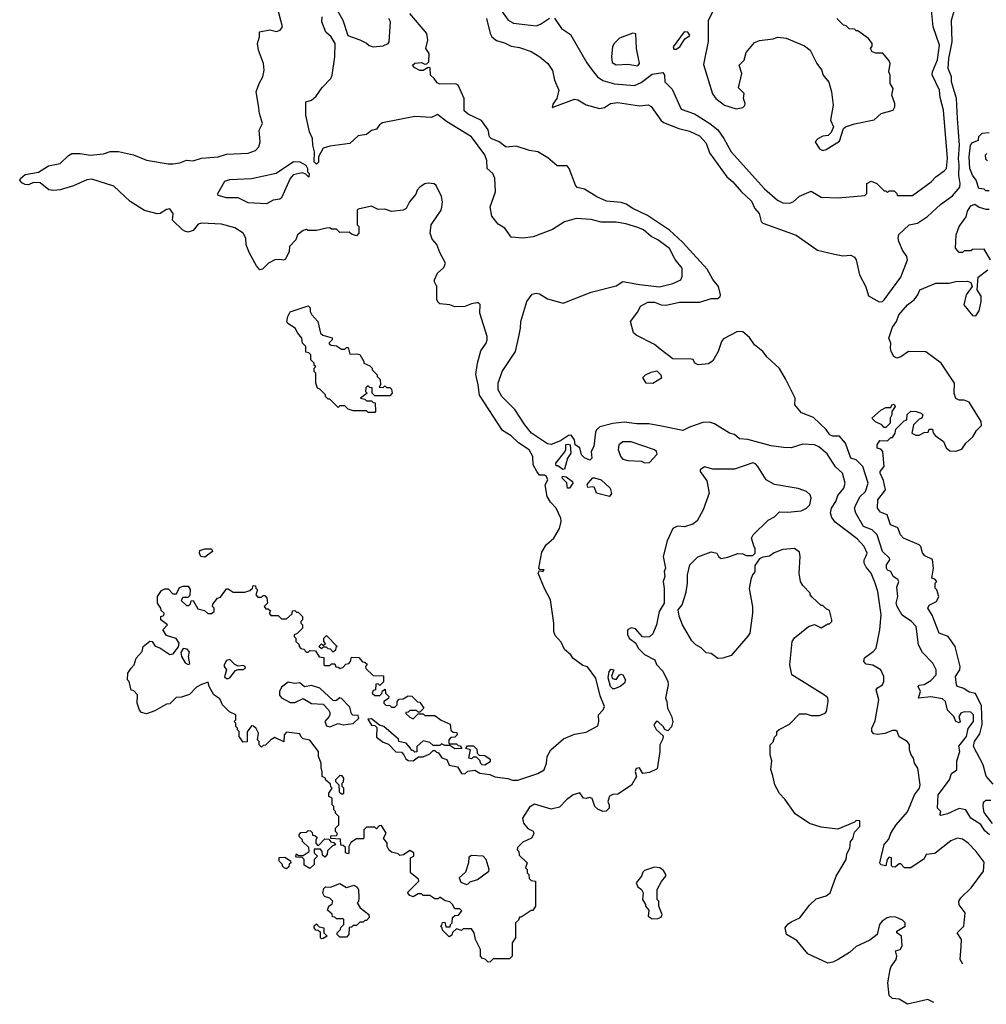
# Model space of a CAD drawing. Extents: x 1793424 to 1900092, y 321114 to 470632.
# Tile 100 of 256: x 1858682 to 1864488, y 324687 to 330598. Entities that reach past the tile are written whole.
import ezdxf

# ---------------------------------------------------------------- set-up
doc = ezdxf.new("R2010")
doc.units = 0

msp = doc.modelspace()

# ---------------------------------------------------------------- linework, layer by layer
at = {"layer": '0CON05XD'}
for points in [[(1858925, 329576.7), (1858885, 329572.5), (1858856.6, 329576.6), (1858805, 329618.8), (1858765, 329620), (1858735, 329606.7), (1858715, 329608.8), (1858695, 329617.5), (1858682.5, 329635), (1858686.7, 329645), (1858715, 329668), (1858795, 329681.2), (1858855, 329719.2), (1858925, 329734.2), (1858975, 329782), (1858995, 329793.8), (1859045, 329793.8), (1859105, 329784.2), (1859185, 329792.5), (1859225, 329805.6), (1859275, 329805.6), (1859367, 329787), (1859445, 329754), (1859575, 329732), (1859605, 329732), (1859645, 329738), (1859685, 329753.3), (1859725, 329750), (1859775, 329766.7), (1859875, 329774), (1859925, 329790.8), (1860055, 329796.2), (1860097.7, 329812.3), (1860118.8, 329835), (1860126.2, 329865), (1860120, 329935), (1860140, 329975), (1860123.3, 330035), (1860117.5, 330082.5), (1860103.3, 330165), (1860120, 330215), (1860142.5, 330255), (1860150, 330295), (1860146.7, 330335), (1860116.7, 330415), (1860110, 330455), (1860122.5, 330495), (1860122.5, 330525), (1860185, 330536.7), (1860225, 330527.5), (1860246.1, 330533.9), (1860260, 330555), (1860200, 330785)], [(1861519.8, 330729.8), (1861616.2, 330595), (1861647.3, 330577.3), (1861785, 330561.4), (1861810.3, 330569.7), (1861865, 330607.5)], [(1860590, 330655), (1860622.5, 330595), (1860653.6, 330503.6), (1860725, 330477.5), (1860765, 330457.5), (1860781.7, 330441.7), (1860805, 330434), (1860865, 330440.6), (1860895.4, 330454.6), (1860902, 330465), (1860909.2, 330585), (1860899.2, 330605)], [(1861486.7, 330605), (1861507.5, 330515), (1861517.5, 330495), (1861545, 330473.3), (1861595, 330459.1), (1861635, 330438.1), (1861685, 330430.8), (1861755, 330405.8), (1861805.5, 330375.5), (1861853.3, 330335), (1861881.7, 330291.7), (1861894.2, 330235), (1861920, 330175), (1861907.5, 330125), (1861885, 330090), (1861880, 330070), (1862015, 330120), (1862035, 330116), (1862085, 330086), (1862165, 330064), (1862195, 330070), (1862230, 330095), (1862275, 330101.2), (1862405, 330080), (1862457.3, 330087.3), (1862475, 330076.2), (1862532.5, 329995), (1862549.8, 329979.8), (1862640, 329945), (1862705, 329928.1), (1862765, 329900.5), (1862805.3, 329855.3), (1862825, 329798.8), (1862928.6, 329655), (1862966, 329625), (1863015, 329565.7), (1863077.6, 329507.6), (1863096.9, 329465), (1863122.5, 329435), (1863135.7, 329385.7), (1863145, 329376), (1863345, 329304.3), (1863474.4, 329214.4), (1863575, 329189.4), (1863625, 329180), (1863673, 329183), (1863695, 329172.5), (1863706, 329155), (1863725.8, 329065), (1863764.3, 328994.3), (1863779.2, 328939.2), (1863845, 328903.8), (1863863.9, 328906.1), (1863875, 328916.7), (1863975, 329052.5), (1864013.3, 329155), (1864010, 329175), (1863984.3, 329214.3), (1863962, 329265), (1863958, 329285), (1863962.7, 329307.3), (1864023.3, 329365), (1864075, 329375.8), (1864134.5, 329415.5), (1864212.6, 329487.4), (1864285, 329539.2), (1864328.2, 329591.8), (1864331.2, 329615), (1864322, 329662), (1864325.4, 329725), (1864319.5, 329765), (1864326.8, 329845), (1864315.3, 330005), (1864308.8, 330125), (1864278.1, 330225), (1864279.1, 330255), (1864258.2, 330305), (1864262.2, 330365), (1864281.5, 330465), (1864277.8, 330595), (1864307.5, 330695)], [(1861895, 330606.7), (1861936.2, 330545), (1861989.4, 330509.4), (1862087.9, 330337.9), (1862120, 330295), (1862152, 330255), (1862185, 330233.3), (1862255, 330212.7), (1862375, 330203.1), (1862415, 330220.6), (1862480, 330270), (1862545, 330280), (1862554, 330265), (1862557.5, 330225), (1862600.9, 330180.9), (1862655, 330060), (1862735, 330033.1), (1862826.2, 329975), (1862875, 329936), (1862911.9, 329885), (1862955, 329804), (1863155, 329582.5), (1863233.2, 329513.2), (1863265, 329498.8), (1863305, 329496.7), (1863327.5, 329505), (1863365, 329538.8), (1863435, 329567.5), (1863495, 329532.5), (1863598.3, 329528.3), (1863757, 329543), (1863770, 329555), (1863770, 329615), (1863795, 329627.5), (1863830, 329615), (1863875, 329570), (1863885, 329570), (1863895, 329560), (1863905, 329570), (1863935, 329570), (1863950, 329555), (1863953, 329543), (1864045, 329541.2), (1864155.6, 329624.4), (1864184, 329655), (1864235, 329689.4), (1864248.5, 329705), (1864255.4, 329765), (1864230, 330055), (1864210.3, 330130.3), (1864205.5, 330175), (1864163, 330267), (1864164.2, 330285), (1864195, 330357.5), (1864206.2, 330445), (1864168.1, 330555), (1864158.1, 330655)], [(1862852, 330658), (1862817, 330593), (1862817, 330467), (1862788.3, 330328.3), (1862842.3, 330152.3), (1862863.3, 330125), (1862915, 330084.2), (1862985, 330062.5), (1863025, 330070), (1863038.3, 330081.7), (1863040, 330095), (1863030, 330125), (1863032.5, 330155), (1862998.3, 330188.3), (1863020, 330275), (1863002.5, 330325), (1863032.5, 330355), (1863045, 330400), (1863095, 330460), (1863125, 330472.5), (1863208.3, 330481.7), (1863235, 330492.5), (1863286.4, 330486.4), (1863395, 330440), (1863430, 330415), (1863470, 330335), (1863497, 330297), (1863507.5, 330265), (1863541.7, 330221.7), (1863557.5, 330165), (1863567.5, 330085), (1863552.5, 329995), (1863570, 329955), (1863555, 329920), (1863537, 329903), (1863505, 329897.5), (1863475, 329882.5), (1863460, 329865), (1863485, 329822.5), (1863505, 329812.5), (1863525, 329817.5), (1863605, 329867.5), (1863630, 329945), (1863642.5, 329955), (1863695, 329972), (1863814.1, 329995.9), (1863856.4, 330033.6), (1863927.5, 330055), (1863937.5, 330075), (1863937.5, 330095), (1863920, 330145), (1863927.5, 330185), (1863910, 330215), (1863910, 330265), (1863902.5, 330285), (1863910, 330335), (1863905, 330350), (1863867, 330397), (1863825, 330397.5), (1863802.5, 330405), (1863792.5, 330425), (1863801.7, 330438.3), (1863802.5, 330455), (1863780, 330485), (1863715, 330530), (1863705, 330530), (1863695, 330540), (1863663, 330543), (1863645, 330560), (1863630, 330565), (1863590, 330605)], [(1864345.6, 324927.2), (1864330, 324955), (1864336.4, 325033.6), (1864337.5, 325075), (1864313.3, 325115), (1864353.3, 325155), (1864360, 325235), (1864324.5, 325284.5), (1864322.3, 325305), (1864333.6, 325326.3), (1864396.2, 325385), (1864471.2, 325485), (1864475, 325540), (1864426.2, 325605), (1864378.8, 325655), (1864345, 325678), (1864315, 325683.8), (1864275, 325668.8), (1864178.3, 325591.7), (1864126.2, 325585), (1864115, 325560), (1864035, 325506), (1863995.9, 325505.9), (1863975, 325529.4), (1863965, 325530.6), (1863939.4, 325510.6), (1863925, 325511.2), (1863918, 325518), (1863917.1, 325565), (1863905, 325569.4), (1863891.1, 325555), (1863885, 325517.5), (1863854.5, 325524.5), (1863847.5, 325535), (1863873.5, 325646.5), (1863902.7, 325677.3), (1863914.4, 325715), (1863945.8, 325765), (1864015, 325842), (1864029.2, 325880.8), (1864055.7, 325945), (1864085.8, 325985), (1864090, 326005), (1864076, 326105), (1864056.7, 326135), (1864050, 326165), (1864036.7, 326185), (1864026.7, 326215), (1864025.9, 326245.9), (1864012.5, 326265), (1863965, 326292.5), (1863952.5, 326325), (1863945, 326330), (1863925, 326331.2), (1863877.9, 326312.1), (1863835, 326307.1), (1863811.1, 326311.1), (1863800.8, 326325), (1863800, 326345), (1863820.9, 326389.1), (1863841.2, 326515), (1863826.4, 326575), (1863833.8, 326586.2), (1863865, 326605.5), (1863872.3, 326625), (1863871.2, 326655), (1863853.9, 326693.9), (1863805, 326722), (1863765, 326728), (1863752.5, 326745), (1863755, 326766.2), (1863808.8, 326805), (1863826, 326825), (1863848.8, 326935), (1863856.9, 327025), (1863835.5, 327165), (1863820.6, 327215), (1863795.8, 327275), (1863765, 327311.4), (1863754, 327335), (1863753.3, 327355), (1863764.5, 327375.5), (1863771.1, 327395), (1863754.2, 327435), (1863711.2, 327481.2), (1863580.7, 327580.7), (1863559.8, 327609.8), (1863552.5, 327635), (1863558.2, 327665), (1863582.8, 327705), (1863595, 327740.8), (1863632.5, 327785), (1863640.8, 327815), (1863623.1, 327875), (1863582.5, 327912.5), (1863531.2, 327991.2), (1863482.3, 328032.3), (1863455, 328046), (1863385, 328048.8), (1863315, 328026.7), (1863269.3, 328029.3), (1863195, 328040), (1863055, 328077.9), (1863005, 328081.1), (1862975, 328107.5), (1862945, 328115.8), (1862855, 328170.8), (1862825, 328180.8), (1862785, 328180), (1862705, 328152), (1862665, 328130.8), (1862537.3, 328157.3), (1862461.7, 328171.7), (1862388.8, 328171.2), (1862312, 328182), (1862245, 328174.2), (1862167.3, 328152.7), (1862146.2, 328135), (1862139.5, 328120.5), (1862130, 328035), (1862113.8, 328005), (1862117.5, 327965), (1862106.1, 327953.9), (1862075, 327967.8), (1862056.5, 327985), (1862047.3, 328027.3), (1862017.5, 328045), (1862014, 328075), (1861995, 328103.3), (1861978.3, 328101.7), (1861930, 328070), (1861875, 328046.9), (1861852.2, 328052.2), (1861756.9, 328115), (1861715.5, 328165), (1861656.7, 328256.7), (1861577.8, 328335), (1861556.4, 328375), (1861555.4, 328414.6), (1861580.6, 328485), (1861660, 328605), (1861677.5, 328685), (1861690.8, 328745), (1861692.9, 328785), (1861728, 328905), (1861759.5, 328950.5), (1861785, 328956), (1861805, 328951.2), (1861852.3, 328922.3), (1861945.8, 328895.8), (1862115, 328962.5), (1862265, 328999.2), (1862305, 329025.8), (1862405, 329006.9), (1862525, 328994.4), (1862605.5, 329014.5), (1862653.8, 329035), (1862660.8, 329055), (1862660.8, 329105), (1862618.3, 329158.3), (1862585, 329223.1), (1862515, 329276.9), (1862475, 329295.8), (1862428.8, 329335), (1862395, 329350.8), (1862321.7, 329371.7), (1862265, 329382.5), (1862175, 329381.4), (1862115, 329398), (1862025, 329403.3), (1861955, 329383.8), (1861881.7, 329338.3), (1861765.6, 329294.4), (1861705, 329286.2), (1861635, 329292.5), (1861596.4, 329346.4), (1861555, 329370), (1861518.3, 329418.3), (1861507.5, 329475), (1861540, 329565), (1861536.4, 329646.4), (1861523.3, 329675), (1861490, 329705), (1861487.3, 329752.7), (1861475, 329785.8), (1861395, 329894), (1861245, 329985.6), (1861192.3, 330027.7), (1861155, 330010), (1861055, 330016.2), (1860860.7, 329979.3), (1860843.6, 329966.4), (1860825, 329940), (1860795, 329932.5), (1860765, 329908), (1860715, 329900), (1860665, 329853.8), (1860545, 329838.8), (1860505, 329826.7), (1860477.5, 329775), (1860477, 329743), (1860465, 329730), (1860450, 329745), (1860453.8, 329805), (1860442, 329845), (1860441.2, 329885), (1860423.8, 329925), (1860401.2, 330025), (1860400, 330105), (1860435, 330113.8), (1860462.1, 330137.9), (1860499.7, 330190.3), (1860552, 330245), (1860560, 330265), (1860576, 330375), (1860577.5, 330455), (1860553.9, 330493.9), (1860521.7, 330521.7), (1860497.5, 330585), (1860500, 330615)], [(1864507.5, 325705), (1864478.3, 325728.3), (1864455.4, 325765.4), (1864395, 325804), (1864364.3, 325854.3), (1864325, 325861.9), (1864255, 325830.6), (1864215, 325820), (1864207.5, 325825), (1864214.2, 325845), (1864194.4, 325865), (1864197.8, 325945), (1864265.9, 326034.1), (1864278.3, 326071.7), (1864310, 326095), (1864311.1, 326148.9), (1864328.6, 326205), (1864323.3, 326236.7), (1864368, 326295), (1864377.6, 326342.4), (1864411.5, 326385), (1864410, 326425), (1864395, 326441.4), (1864355, 326442.1), (1864333.8, 326435), (1864323.3, 326415), (1864331.2, 326385), (1864325, 326376.7), (1864303.6, 326383.6), (1864292.5, 326415), (1864278, 326428), (1864255, 326452.5), (1864242.5, 326505), (1864225, 326520), (1864155, 326532.5), (1864080, 326525), (1864092.5, 326565), (1864077.5, 326595), (1864085, 326602.5), (1864113.9, 326606.1), (1864155, 326630), (1864186.2, 326665), (1864185.8, 326695), (1864167.1, 326735), (1864105, 326799.2), (1864080, 326845), (1864065.6, 326955), (1864037.5, 326985), (1863982.6, 327022.6), (1863952.9, 327075), (1863947.1, 327095), (1863955.5, 327135), (1863951.1, 327191.1), (1863962.1, 327225), (1863956.6, 327236.6), (1863928.9, 327255), (1863915, 327285.6), (1863895, 327293.8), (1863887.5, 327305), (1863888.6, 327325), (1863908, 327355), (1863906.2, 327365), (1863863.5, 327405), (1863831.1, 327505), (1863801.1, 327535), (1863749.7, 327555), (1863703.5, 327635), (1863695.5, 327664.5), (1863699.2, 327675), (1863727, 327733), (1863761.5, 327765), (1863777.1, 327815), (1863746.9, 327915), (1863705, 327954.4), (1863674.7, 327964.7), (1863642.5, 328055), (1863605, 328096.4), (1863565, 328097.5), (1863548.2, 328105), (1863525, 328137.8), (1863449.8, 328209.8), (1863376.8, 328236.8), (1863338, 328285), (1863338.6, 328325), (1863282.4, 328442.4), (1863245, 328504), (1863171.3, 328571.3), (1863145, 328606.2), (1863095.8, 328645.8), (1863065, 328688.8), (1863025, 328723.8), (1862994.2, 328725.8), (1862908.3, 328681.7), (1862896.7, 328665), (1862876.7, 328605), (1862845, 328550), (1862818.3, 328531.7), (1862756.4, 328526.4), (1862737.5, 328535), (1862726.7, 328556.7), (1862715, 328560), (1862605, 328562.5), (1862529.3, 328619.3), (1862495, 328647.5), (1862385, 328703.3), (1862368.3, 328718.3), (1862351.2, 328785), (1862395.5, 328844.5), (1862411.4, 328878.6), (1862455, 328901.8), (1862495, 328901.4), (1862535, 328885.7), (1862565, 328883.3), (1862645, 328901.9), (1862767.3, 328902.7), (1862835, 328924.2), (1862875, 328924.2), (1862888.8, 328935), (1862890.8, 328945), (1862879.2, 328995), (1862845, 329038.8), (1862810.2, 329100.2), (1862662.9, 329262.9), (1862585, 329333.5), (1862452.9, 329422.9), (1862365, 329464.4), (1862325, 329490), (1862295, 329499.5), (1862207.4, 329507.4), (1862148.8, 329535), (1862075, 329580.8), (1862030.5, 329590.5), (1862020, 329605), (1861983.3, 329705), (1861970.7, 329720.7), (1861909.5, 329719.5), (1861855, 329768.8), (1861795, 329803.8), (1861745, 329812), (1861665, 329837.5), (1861605, 329832.5), (1861561.2, 329865), (1861513.6, 329883.6), (1861504.3, 329895), (1861495.6, 329935.6), (1861455, 329992.5), (1861375, 330030.6), (1861351.3, 330051.3), (1861351.9, 330125), (1861316.7, 330205), (1861302.3, 330212.3), (1861205, 330210), (1861188.8, 330218.8), (1861172.5, 330245), (1861150, 330265), (1861148.3, 330308.3), (1861135, 330310), (1861105, 330292.5), (1861085, 330292.5), (1861055, 330307.5), (1861042.5, 330325), (1861055, 330336.7), (1861095, 330340), (1861115, 330330), (1861128.3, 330331.7), (1861140, 330345), (1861142.5, 330395), (1861122.5, 330425), (1861133.3, 330475), (1861126.7, 330515), (1861024.6, 330634.6)], [(1862395, 330320.8), (1862404, 330335), (1862387.1, 330425), (1862382, 330512), (1862365, 330517.5), (1862285, 330487.1), (1862252.9, 330455), (1862243, 330437), (1862236.4, 330375), (1862241.2, 330341.2), (1862265, 330326.7), (1862335, 330330.9), (1862395, 330320.8)], [(1862625, 330420), (1862646.7, 330435), (1862677, 330483), (1862705, 330500), (1862707.5, 330505), (1862695, 330522.5), (1862672.5, 330525), (1862606.7, 330435), (1862611.2, 330421.2), (1862625, 330420)], [(1864505, 329570), (1864485, 329570), (1864475, 329580), (1864442.5, 329585), (1864426.2, 329635), (1864405, 329663.3), (1864389.4, 329705), (1864383.6, 329775), (1864392.2, 329845), (1864405, 329861.2), (1864440, 329875), (1864443, 329897), (1864463, 329917), (1864505, 329920)], [(1864490, 329795), (1864480, 329785), (1864481.7, 329761.7), (1864495, 329750)], [(1860165, 329491.2), (1860055, 329498), (1859995, 329527.5), (1859925, 329528), (1859875, 329542.5), (1859872.5, 329555), (1859915, 329627.5), (1859945, 329638.6), (1860075, 329643.8), (1860223.1, 329676.9), (1860326.2, 329746.2), (1860365, 329743.8), (1860400, 329725), (1860410, 329705), (1860410, 329685), (1860420, 329675), (1860418.3, 329651.7), (1860400, 329670), (1860378.3, 329678.3), (1860325, 329667.1), (1860306.8, 329643.2), (1860255, 329528.6), (1860245, 329520.9), (1860205, 329514.2), (1860165, 329491.2)], [(1860900, 325615), (1860890, 325635), (1860890, 325655), (1860867.5, 325685), (1860882.5, 325715), (1860855, 325760), (1860841.7, 325758.3), (1860825, 325740), (1860815, 325750), (1860765, 325750), (1860750, 325735), (1860750, 325685), (1860745, 325680), (1860705, 325680), (1860671.7, 325658.3), (1860660, 325635), (1860660, 325595), (1860655, 325590), (1860640, 325595), (1860638.3, 325628.3), (1860625, 325640), (1860611.7, 325641.7), (1860608.3, 325678.3), (1860551.7, 325681.7), (1860551.7, 325698.3), (1860585, 325700), (1860590, 325705), (1860590, 325715), (1860580, 325725), (1860580, 325745), (1860600, 325765), (1860600, 325815), (1860580, 325835), (1860580, 325845), (1860570, 325855), (1860570, 325875), (1860560, 325885), (1860560, 325925), (1860540, 325935), (1860540, 325955), (1860560, 325985), (1860551.7, 325991.7), (1860548.3, 326008.3), (1860520, 326035), (1860520, 326045), (1860500, 326055), (1860500, 326085), (1860492.5, 326105), (1860492.5, 326135), (1860477.5, 326175), (1860477.5, 326205), (1860425, 326272.5), (1860385, 326280), (1860370, 326295), (1860365, 326310), (1860285, 326320), (1860270, 326305), (1860268.3, 326261.7), (1860215, 326287.5), (1860190, 326275), (1860158.3, 326241.7), (1860145, 326240), (1860135, 326230), (1860120, 326245), (1860120, 326265), (1860110, 326275), (1860117.5, 326315), (1860103, 326343), (1860087, 326357), (1860075, 326357.5), (1860048.3, 326321.7), (1860048.3, 326261.7), (1860025, 326260), (1860000, 326295), (1860000, 326325), (1859990, 326335), (1859990, 326345), (1859980, 326355), (1859980, 326375), (1859970, 326385), (1859980, 326395), (1859980, 326425), (1859941.7, 326441.7), (1859900, 326485), (1859885, 326520), (1859847.5, 326545), (1859820, 326595), (1859815, 326620), (1859775, 326607.5), (1859745, 326590), (1859702.5, 326547.5), (1859655, 326530), (1859622.3, 326527.7), (1859585, 326490), (1859565, 326487.5), (1859495, 326447.5), (1859445, 326430), (1859415, 326437.5), (1859403, 326453), (1859387.5, 326495), (1859390, 326545), (1859368.3, 326568.3), (1859351.7, 326571.7), (1859340, 326625), (1859330, 326635), (1859332.5, 326675), (1859352.5, 326705), (1859370, 326725), (1859382.5, 326765), (1859417.5, 326805), (1859423.3, 326835), (1859465, 326867.5), (1859477.5, 326865), (1859496.4, 326836.4), (1859525, 326827.5), (1859585, 326787.5), (1859605, 326790), (1859637, 326833), (1859640, 326855), (1859623, 326883), (1859565, 326900), (1859542.5, 326935), (1859570, 326965), (1859530, 326995), (1859530, 327015), (1859548.3, 327021.7), (1859550, 327035), (1859531.7, 327051.7), (1859530, 327065), (1859510, 327095), (1859510, 327135), (1859535, 327170), (1859555, 327180), (1859575, 327180), (1859601.7, 327151.7), (1859625, 327150), (1859641.7, 327188.3), (1859665, 327197.5), (1859695, 327197.5), (1859706.1, 327176.1), (1859705, 327140), (1859691.7, 327128.3), (1859661.7, 327128.3), (1859651.7, 327111.7), (1859685, 327080), (1859698.3, 327081.7), (1859708.3, 327091.7), (1859711.7, 327108.3), (1859725, 327110), (1859751.7, 327061.7), (1859791.7, 327051.7), (1859813, 327033), (1859835, 327032.5), (1859850, 327045), (1859850, 327065), (1859840, 327075), (1859841.7, 327088.3), (1859870, 327125), (1859888.3, 327131.7), (1859925, 327180), (1859935, 327180), (1859965, 327160), (1860035, 327160), (1860065, 327170), (1860080, 327185), (1860085, 327200), (1860098.3, 327198.3), (1860100, 327185), (1860110, 327175), (1860100, 327145), (1860111.7, 327131.7), (1860135, 327130), (1860145, 327140), (1860155, 327140), (1860167, 327127), (1860170, 327095), (1860150, 327075), (1860161.7, 327061.7), (1860175, 327060), (1860188.3, 327048.3), (1860180, 327035), (1860191.7, 327021.7), (1860235, 327020), (1860255, 327000), (1860285, 327000), (1860318.3, 327031.7), (1860321.7, 327048.3), (1860335, 327050), (1860345, 327040), (1860355, 327040), (1860380, 327015), (1860380, 326995), (1860370, 326985), (1860370, 326975), (1860380, 326965), (1860380, 326945), (1860348.3, 326911.7), (1860330, 326905), (1860330, 326895), (1860340, 326885), (1860340, 326865), (1860358.3, 326848.3), (1860360, 326835), (1860371.7, 326821.7), (1860388.3, 326818.3), (1860405, 326800), (1860415, 326800), (1860425, 326810), (1860458.3, 326808.3), (1860481.7, 326771.7), (1860508.3, 326768.3), (1860510, 326725), (1860515, 326720), (1860545, 326720), (1860555, 326730), (1860575, 326730), (1860581.7, 326711.7), (1860595, 326710), (1860607, 326703), (1860625, 326710), (1860641.7, 326728.3), (1860658.3, 326731.7), (1860670, 326745), (1860675, 326770), (1860718.3, 326768.3), (1860741.7, 326741.7), (1860755, 326740), (1860768.3, 326728.3), (1860760, 326715), (1860761.7, 326701.7), (1860805, 326660), (1860868.3, 326658.3), (1860868.3, 326621.7), (1860845, 326600), (1860835, 326610), (1860821.7, 326608.3), (1860820, 326575), (1860805, 326570), (1860800, 326555), (1860815, 326540), (1860845, 326540), (1860858.3, 326551.7), (1860861.7, 326568.3), (1860878.3, 326578.3), (1860880, 326555), (1860900, 326535), (1860898.3, 326521.7), (1860870, 326505), (1860870, 326495), (1860881.7, 326481.7), (1860905, 326480), (1860915, 326470), (1860935, 326470), (1860950, 326485), (1860950, 326505), (1860961.7, 326518.3), (1860985, 326520), (1861015, 326537.5), (1861037, 326537), (1861071.7, 326501.7), (1861085, 326500), (1861110, 326465), (1861085, 326440), (1861075, 326440), (1861065, 326450), (1861025, 326450), (1861015, 326440), (1861001.7, 326438.3), (1861001.7, 326431.7), (1861025, 326410), (1861045, 326400), (1861075, 326430), (1861105, 326430), (1861115, 326420), (1861175, 326420), (1861213, 326393), (1861268.3, 326368.3), (1861271.7, 326331.7), (1861285, 326320), (1861308.3, 326318.3), (1861310, 326305), (1861295, 326290), (1861271.7, 326288.3), (1861260, 326275), (1861260, 326255), (1861265, 326250), (1861305, 326250), (1861315, 326240), (1861328.3, 326238.3), (1861338.3, 326221.7), (1861295, 326220), (1861265, 326240), (1861235, 326240), (1861215, 326250), (1861205, 326240), (1861165, 326240), (1861145, 326257.5), (1861105, 326267.5), (1861067.5, 326235), (1861067, 326203), (1861055, 326200), (1861045, 326210), (1861035, 326210), (1861030, 326225), (1861003.6, 326253.6), (1860960, 326265), (1860958.3, 326278.3), (1860870, 326355), (1860842.5, 326362.5), (1860795, 326400), (1860772.5, 326397.5), (1860795, 326362.5), (1860815, 326360), (1860827.5, 326347.5), (1860825, 326290), (1860865, 326260), (1860898.3, 326248.3), (1860941.7, 326201.7), (1860975, 326200), (1860990, 326185), (1861000.7, 326160.7), (1861015, 326150), (1861045, 326147.5), (1861078.3, 326171.7), (1861105, 326173.3), (1861145, 326190), (1861165, 326210), (1861175, 326210), (1861185, 326200), (1861196.7, 326196.7), (1861217, 326167), (1861246.7, 326156.7), (1861262.7, 326122.7), (1861311.7, 326111.7), (1861335, 326072), (1861355, 326071.2), (1861373.8, 326086.2), (1861415, 326092.5), (1861445, 326073.8), (1861506.4, 326066.4), (1861535, 326052.5), (1861615, 326042.5), (1861642, 326032), (1861675, 326032), (1861795, 326072.9), (1861832, 326095), (1861845.5, 326134.5), (1861850.6, 326175), (1861871.9, 326215), (1861949.3, 326280.7), (1862015, 326308), (1862085, 326321.2), (1862155, 326357.5), (1862161.4, 326385), (1862159.2, 326425), (1862186.7, 326455), (1862194, 326475), (1862169.2, 326539.2), (1862142.1, 326645), (1862093.1, 326713.1), (1862065, 326721.5), (1862003.8, 326763.8), (1861992.9, 326785), (1861955, 326817.1), (1861935, 326860.6), (1861898.8, 326901.2), (1861889.8, 326925), (1861890.9, 326975), (1861870.8, 327115), (1861835, 327182.5), (1861796.7, 327275), (1861805, 327290), (1861825, 327284.3), (1861832.5, 327295), (1861806.7, 327296.7), (1861800, 327305), (1861818.3, 327401.7), (1861844.1, 327445.9), (1861890, 327485), (1861925, 327543.3), (1861934.3, 327585), (1861932.5, 327605), (1861904.1, 327664.1), (1861871.2, 327701.2), (1861850.8, 327735), (1861838.8, 327805), (1861854, 327835), (1861847.1, 327855), (1861835, 327862.5), (1861805, 327863.8), (1861788.8, 327885), (1861766.2, 327925), (1861763.3, 327975), (1861741.2, 328015), (1861677.1, 328057.1), (1861635, 328098.8), (1861582.1, 328132.1), (1861444.4, 328344.4), (1861435.7, 328405.7), (1861422.7, 328467.3), (1861431.2, 328535), (1861451.2, 328608.8), (1861483.3, 328655), (1861490, 328675), (1861490, 328695), (1861446.7, 328835), (1861447, 328887), (1861437, 328897), (1861427, 328897), (1861395, 328892.5), (1861355, 328876.7), (1861296.4, 328873.6), (1861265, 328886.7), (1861205, 328892.5), (1861195, 328900), (1861188.3, 328918.3), (1861187.5, 328995), (1861173.6, 329023.6), (1861173.6, 329036.4), (1861192.5, 329075), (1861229.3, 329110.7), (1861240, 329135), (1861205, 329200), (1861188.3, 329248.3), (1861159.3, 329279.3), (1861146.7, 329315), (1861154.1, 329365.9), (1861213.3, 329455), (1861218.3, 329471.7), (1861222.5, 329505), (1861216.4, 329536.4), (1861183, 329603), (1861172.5, 329612.5), (1861135, 329616.7), (1861115, 329612.5), (1861087.5, 329595), (1861070, 329575), (1861060.7, 329549.3), (1861023.3, 329505), (1861002.5, 329465), (1860986.4, 329453.6), (1860915, 329446.7), (1860875, 329460), (1860835, 329457.5), (1860795, 329477.5), (1860715, 329460), (1860710, 329455), (1860710, 329365), (1860720, 329355), (1860720, 329315), (1860705, 329300), (1860675, 329310), (1860661.7, 329321.7), (1860605, 329320), (1860585, 329340), (1860555, 329340), (1860545, 329347.5), (1860525, 329346.7), (1860465, 329332.5), (1860415, 329332.5), (1860405, 329337.5), (1860385, 329332.5), (1860350, 329305), (1860340, 329275), (1860302.5, 329235), (1860300, 329205), (1860279.3, 329160.7), (1860266.7, 329153.3), (1860245, 329158.8), (1860214.2, 329155.8), (1860177.5, 329135), (1860140.7, 329099.3), (1860125, 329096.7), (1860105, 329120), (1860062.5, 329195), (1860042.5, 329245), (1860040, 329285), (1860023.8, 329315), (1859975, 329347.5), (1859895, 329370), (1859774, 329376), (1859755, 329370), (1859725, 329332.5), (1859695, 329322.5), (1859675, 329327.5), (1859660, 329335), (1859600, 329395), (1859603.3, 329435), (1859585, 329461.2), (1859565, 329458.8), (1859525.8, 329434.2), (1859508.6, 329431.4), (1859432.6, 329452.6), (1859346.6, 329506.6), (1859248.3, 329598.3), (1859115, 329640), (1859085, 329636.2), (1859005, 329600), (1858925, 329576.7)], [(1864512.5, 329155), (1864475, 329220), (1864405, 329217.5), (1864395, 329210), (1864355, 329210), (1864345, 329200), (1864325, 329200), (1864303.3, 329225), (1864306.2, 329305), (1864325, 329356.7), (1864365.7, 329414.3), (1864375, 329447.5), (1864395, 329480), (1864419.3, 329489.3), (1864445, 329472.5), (1864485, 329460), (1864505, 329460)], [(1864528.9, 326008.9), (1864486.4, 326056.4), (1864468.8, 326125), (1864410, 326235), (1864416, 326265), (1864448.7, 326311.3), (1864462.9, 326367.1), (1864457.6, 326477.6), (1864421.7, 326551.7), (1864385, 326560.5), (1864352.4, 326582.4), (1864315, 326594.7), (1864308.5, 326605), (1864303.3, 326655), (1864329.2, 326695), (1864331.2, 326715), (1864301.2, 326835), (1864257.5, 326895), (1864203.8, 326915), (1864162.9, 327022.9), (1864136.7, 327065), (1864145, 327082.5), (1864187.5, 327105), (1864202.5, 327135), (1864190, 327175), (1864180, 327185), (1864180, 327215), (1864190, 327225), (1864178.3, 327238.3), (1864160, 327245), (1864171.2, 327305), (1864165, 327357.5), (1864118.8, 327378.8), (1864105, 327397.5), (1864094, 327434), (1864084.1, 327444.1), (1863990, 327485), (1863971.2, 327505), (1863956.2, 327546.2), (1863912.5, 327565), (1863892.5, 327625), (1863851.2, 327641.2), (1863834, 327665), (1863836.7, 327715), (1863882.5, 327775), (1863870.5, 327830.5), (1863849.2, 327875), (1863850, 327885), (1863873.8, 327915), (1863866.2, 328005), (1863855, 328020), (1863832.5, 328025), (1863832.5, 328045), (1863848.3, 328071.7), (1863895, 328070), (1863915, 328090), (1863925, 328090), (1863940, 328115), (1863945, 328140), (1863995, 328190), (1864010, 328195), (1864013, 328227), (1864035, 328247.5), (1864066.4, 328246.4), (1864096.1, 328236.1), (1864106.7, 328225), (1864100, 328205), (1864085, 328200), (1864050, 328165), (1864040, 328115), (1864065, 328102.5), (1864085, 328102.5), (1864115, 328120), (1864138.3, 328121.7), (1864145, 328140), (1864165, 328140), (1864168.3, 328118.3), (1864180.7, 328100.7), (1864230, 328065), (1864246.4, 328026.4), (1864268.3, 328008.3), (1864305, 328006.7), (1864340.7, 328019.3), (1864364.1, 328055.9), (1864406, 328094), (1864427.7, 328132.3), (1864457.7, 328162.3), (1864456, 328185), (1864385, 328300.8), (1864355, 328314.3), (1864324.1, 328314.1), (1864305, 328322.5), (1864293.8, 328355), (1864295.8, 328415), (1864216.2, 328536.2), (1864123.9, 328603.9), (1864020, 328605), (1863975, 328573.8), (1863950, 328565), (1863932.5, 328575), (1863916.7, 328605), (1863911.2, 328625), (1863914, 328655), (1863901.4, 328685), (1863925, 328751.2), (1863947.5, 328785), (1863962.5, 328825), (1864015, 328885.8), (1864053.4, 328916.6), (1864076.2, 328945), (1864088.8, 328975), (1864185, 329015.7), (1864263.9, 329016.1), (1864305, 329026.2), (1864375, 329028), (1864395, 329020), (1864402.5, 328995), (1864366.7, 328945), (1864353.3, 328885), (1864405, 328822.5), (1864425, 328820), (1864445, 328850), (1864457.5, 328905), (1864457, 328937), (1864432.5, 328975), (1864438.3, 329051.7), (1864497.5, 329095)], [(1860815, 328240), (1860775, 328240), (1860765, 328250), (1860685, 328250), (1860655, 328260), (1860635, 328280), (1860605, 328280), (1860595, 328270), (1860545, 328320), (1860535, 328320), (1860520, 328335), (1860520, 328345), (1860485, 328380), (1860470, 328385), (1860460, 328415), (1860460, 328475), (1860450, 328485), (1860450, 328505), (1860460, 328515), (1860451.7, 328521.7), (1860450, 328535), (1860430, 328555), (1860430, 328585), (1860418.3, 328598.3), (1860401.7, 328601.7), (1860400, 328635), (1860380, 328655), (1860377.5, 328685), (1860352.5, 328715), (1860337.5, 328745), (1860293.6, 328773.6), (1860287.5, 328785), (1860292.5, 328815), (1860307, 328843), (1860415, 328880), (1860427, 328867), (1860427.5, 328845), (1860437.5, 328825), (1860473.3, 328785), (1860490, 328715), (1860503, 328703), (1860558.3, 328688.3), (1860560, 328675), (1860541.7, 328658.3), (1860541.7, 328651.7), (1860553, 328643), (1860585, 328640), (1860615, 328620), (1860635, 328620), (1860645, 328630), (1860655, 328630), (1860665, 328590), (1860705, 328592.5), (1860725, 328587.5), (1860750, 328545), (1860750, 328535), (1860785, 328520), (1860800, 328505), (1860800, 328495), (1860830, 328465), (1860830, 328455), (1860848.3, 328438.3), (1860850, 328405), (1860841.7, 328391.7), (1860865, 328390), (1860875, 328400), (1860885, 328390), (1860905, 328390), (1860915, 328380), (1860920, 328355), (1860905, 328340), (1860815, 328340), (1860800, 328355), (1860798.3, 328388.3), (1860785, 328390), (1860775, 328400), (1860761.7, 328388.3), (1860760, 328365), (1860770, 328355), (1860730, 328325), (1860755, 328320), (1860765, 328310), (1860795, 328310), (1860805, 328300), (1860818.3, 328298.3), (1860820, 328245), (1860815, 328240)], [(1862485, 328414.4), (1862445, 328416.2), (1862426, 328445), (1862427.7, 328452.3), (1862440, 328465), (1862475, 328482.5), (1862508.9, 328488.9), (1862533.8, 328465), (1862537.5, 328445), (1862485, 328414.4)], [(1863885, 328150), (1863875, 328150), (1863860, 328165), (1863823, 328183), (1863800, 328205), (1863855, 328252.5), (1863885, 328270), (1863915, 328270), (1863920, 328285), (1863935, 328290), (1863940, 328275), (1863920, 328245), (1863920, 328225), (1863910, 328205), (1863910, 328175), (1863885, 328150)], [(1862435, 327937.5), (1862465, 327940), (1862511.7, 327988.3), (1862507.5, 328005), (1862495, 328016.2), (1862355, 328064.3), (1862305, 328064.2), (1862280, 328045), (1862277.5, 328015), (1862292.9, 327972.9), (1862305, 327960), (1862335, 327951.2), (1862416.4, 327946.4), (1862435, 327937.5)], [(1861945, 327897.5), (1861915, 327920), (1861905, 327920), (1861902.5, 327935), (1861956.1, 328003.9), (1861963, 328017), (1861963, 328047), (1861975, 328050), (1861987.5, 328045), (1861993.3, 327995), (1861973.3, 327965), (1861955, 327900), (1861945, 327897.5)], [(1864172.1, 324698.3), (1864136.4, 324716.4), (1864015, 324686.7), (1863965, 324716.7), (1863925, 324722.5), (1863905, 324740), (1863896.7, 324815), (1863910, 324895), (1863916.4, 324913.6), (1863946.2, 324955), (1863950, 324975), (1863943, 325007), (1863970, 325015), (1863981.7, 325038.3), (1863977.5, 325095), (1863950, 325115), (1863950, 325125), (1864000, 325155), (1864000, 325175), (1863985, 325192.5), (1863945, 325210), (1863915, 325212.5), (1863892.5, 325205), (1863862.5, 325185), (1863846.7, 325165), (1863832.5, 325105), (1863788.3, 325071.7), (1863706.4, 325033.6), (1863665, 324996.7), (1863597.5, 324955), (1863565, 324938.8), (1863535, 324933.8), (1863415, 324990), (1863349.5, 325069.5), (1863287.5, 325105), (1863280, 325145), (1863295, 325167.5), (1863315, 325182.5), (1863367.5, 325205), (1863425, 325282.5), (1863465, 325320), (1863525, 325337.5), (1863550, 325355), (1863586.2, 325455), (1863646.2, 325555), (1863650.7, 325589.3), (1863667.5, 325625), (1863672.5, 325665), (1863685, 325680), (1863695, 325720), (1863727.5, 325755), (1863727.5, 325787.5), (1863705, 325790), (1863695, 325780), (1863595, 325737.5), (1863495, 325750), (1863425, 325772.5), (1863340.5, 325830.5), (1863278.3, 325918.3), (1863245, 325952.5), (1863217.5, 326005), (1863205, 326057.5), (1863193, 326097), (1863198.8, 326148.8), (1863190, 326185), (1863190, 326245), (1863207, 326263), (1863215, 326290), (1863230, 326305), (1863230, 326325), (1863243, 326337), (1863305, 326367.5), (1863365, 326430), (1863405, 326430), (1863435, 326420), (1863485, 326420), (1863520, 326435), (1863527.5, 326445), (1863537.5, 326505), (1863536.1, 326526.1), (1863515, 326542.5), (1863320, 326665), (1863307.5, 326725), (1863322.5, 326865), (1863335, 326887.5), (1863420, 326955), (1863455, 326967.5), (1863495, 326947.5), (1863535, 326970), (1863545, 326970), (1863560, 326985), (1863560, 326995), (1863545, 327050), (1863525, 327060), (1863505, 327080), (1863495, 327080), (1863441.7, 327131.7), (1863430, 327145), (1863430, 327155), (1863385, 327200), (1863372.5, 327225), (1863363.3, 327275), (1863370, 327375), (1863365, 327400), (1863335, 327422.5), (1863265, 327417.5), (1863213.3, 327396.7), (1863185, 327377.5), (1863145, 327370), (1863125, 327360), (1863098.3, 327321.7), (1863096.4, 327283.6), (1863082.5, 327265), (1863073, 327237), (1863063.6, 327183.6), (1863083, 327073), (1863083.3, 327035), (1863066.7, 326915), (1863055, 326897.5), (1862955, 326780), (1862905, 326763.8), (1862875, 326763.3), (1862835, 326792.5), (1862805, 326797.5), (1862775, 326827.5), (1862742.5, 326845), (1862718.3, 326868.3), (1862662.5, 326965), (1862643.6, 327016.4), (1862636.7, 327055), (1862660, 327085), (1862685, 327160), (1862693.8, 327215), (1862693.8, 327265), (1862706.7, 327325), (1862755, 327372.5), (1862835, 327403.3), (1862870, 327395), (1862880, 327375), (1862895, 327362.5), (1862935, 327370), (1862995, 327392.5), (1863025, 327390), (1863045, 327380), (1863085, 327380), (1863100, 327395), (1863100, 327425), (1863092.5, 327432.5), (1863077.5, 327485), (1863087.5, 327505), (1863177, 327593), (1863215, 327613.3), (1863245, 327643.8), (1863295, 327641.2), (1863375, 327650), (1863407.5, 327665), (1863427.5, 327685), (1863436.1, 327726.1), (1863430, 327745), (1863407.5, 327765), (1863357, 327783), (1863215, 327806.2), (1863165.7, 327835.7), (1863115, 327916.2), (1863101.7, 327931.7), (1863085, 327938), (1862975, 327900), (1862845, 327898.8), (1862795, 327912.5), (1862770, 327895), (1862770, 327885), (1862809.5, 327829.5), (1862823.3, 327755), (1862786.2, 327655), (1862751.7, 327588.3), (1862725, 327568.8), (1862675, 327553.8), (1862633.6, 327556.4), (1862605, 327542.5), (1862570.5, 327469.5), (1862546.2, 327375), (1862560, 327305), (1862552.5, 327285), (1862556.7, 327255), (1862546.7, 327225), (1862553.6, 327183.6), (1862552.5, 327095), (1862522.5, 327045), (1862506.7, 326965), (1862485, 326910), (1862465, 326892.5), (1862435, 326890), (1862423.6, 326893.6), (1862381.7, 326941.7), (1862355, 326947.5), (1862332.5, 326935), (1862333.3, 326905), (1862345, 326882.5), (1862382.5, 326855), (1862396.7, 326825), (1862435, 326785.8), (1862496.7, 326755), (1862507.3, 326727.3), (1862545, 326686.2), (1862574.6, 326625), (1862576.4, 326605), (1862560.4, 326525), (1862569.5, 326505), (1862573.8, 326463.8), (1862597.4, 326417.4), (1862604.3, 326385), (1862597.7, 326352.3), (1862575, 326327.5), (1862556.7, 326336.7), (1862546, 326355), (1862515, 326384), (1862505, 326384), (1862490.8, 326365), (1862505, 326336.7), (1862547.5, 326297.5), (1862545, 326280), (1862526.7, 326245), (1862526.7, 326205), (1862510.7, 326099.3), (1862465, 326078.8), (1862425, 326072.5), (1862405.5, 326105.5), (1862385, 326102), (1862379.5, 326085), (1862386.7, 326055), (1862357.6, 326002.4), (1862275, 325947.5), (1862245, 325946.7), (1862225, 325936), (1862213.8, 325905), (1862222.7, 325882.7), (1862222.2, 325865), (1862205, 325845.6), (1862185, 325843.6), (1862155, 325857.7), (1862136.4, 325875), (1862121.4, 325921.4), (1862105, 325928), (1862085, 325921.9), (1862068.8, 325925), (1862047, 325957), (1862005.6, 325945), (1861966.1, 325913.9), (1861925, 325870), (1861875, 325859.1), (1861775, 325887.5), (1861745, 325869.2), (1861702.5, 325805), (1861707.5, 325775), (1861735, 325742.5), (1861765.9, 325725.9), (1861769.3, 325710.7), (1861756.4, 325683.6), (1861705, 325660), (1861671.7, 325628.3), (1861670, 325615), (1861680, 325605), (1861681.7, 325581.7), (1861730, 325535), (1861720, 325505), (1861730, 325495), (1861730, 325475), (1861740, 325465), (1861741.7, 325441.7), (1861755, 325430), (1861780, 325425), (1861780, 325275), (1861765, 325250), (1861755, 325250), (1861695, 325210), (1861685, 325210), (1861678.3, 325191.7), (1861660, 325175), (1861660, 325085), (1861640, 325055), (1861640, 324975), (1861625, 324960), (1861525, 324960), (1861508.3, 324941.7), (1861495, 324940), (1861478.3, 324958.3), (1861461.7, 324961.7), (1861450, 324975), (1861450, 325015), (1861420, 325075), (1861412.5, 325115), (1861395, 325140), (1861345, 325140), (1861335, 325130), (1861305, 325140), (1861281.7, 325118.3), (1861278.3, 325101.7), (1861261.7, 325091.7), (1861221.7, 325131.7), (1861220, 325145), (1861210, 325155), (1861218.3, 325161.7), (1861221.7, 325178.3), (1861235, 325180), (1861241.7, 325151.7), (1861268.3, 325151.7), (1861270, 325165), (1861280, 325175), (1861281.7, 325208.3), (1861295, 325220), (1861318.3, 325221.7), (1861338.3, 325248.3), (1861325, 325260), (1861295, 325260), (1861282.5, 325285), (1861265, 325302.5), (1861238.3, 325308.3), (1861205, 325330), (1861195, 325320), (1861175, 325320), (1861145, 325340), (1861105, 325340), (1861095, 325350), (1861075, 325350), (1861045, 325332.5), (1861025, 325340), (1861011.7, 325358.3), (1861080, 325425), (1861078.3, 325438.3), (1861030, 325475), (1861030, 325565), (1861050, 325575), (1861050, 325595), (1861025, 325610), (1860987, 325583), (1860965, 325580), (1860955, 325590), (1860915, 325600), (1860900, 325615)], [(1861985, 327784.3), (1861972.2, 327785), (1861967.4, 327817.4), (1861941.2, 327845), (1861943.3, 327856.7), (1861965, 327853.3), (1862003.3, 327825), (1862004, 327815), (1861985, 327784.3)], [(1862225, 327734.4), (1862146.7, 327755), (1862135, 327788.8), (1862125, 327793.8), (1862095, 327790), (1862091.4, 327805), (1862096, 327815), (1862125, 327846.2), (1862135, 327848), (1862175, 327834.2), (1862229.4, 327785), (1862237.5, 327752.5), (1862225, 327734.4)], [(1859795, 327370), (1859770, 327375), (1859762.5, 327395), (1859765, 327410), (1859795, 327420), (1859835, 327420), (1859840, 327405), (1859795, 327370)], [(1860565, 326800), (1860548.3, 326818.3), (1860535, 326820), (1860525, 326830), (1860505, 326830), (1860495, 326820), (1860480, 326835), (1860495, 326850), (1860505, 326840), (1860518.3, 326851.7), (1860510, 326865), (1860510, 326885), (1860525, 326900), (1860590, 326835), (1860581.7, 326828.3), (1860578.3, 326811.7), (1860565, 326800)], [(1859695, 326726.7), (1859705, 326730), (1859696.7, 326775), (1859701.7, 326801.7), (1859688.8, 326818.8), (1859665, 326822.5), (1859650.7, 326799.3), (1859653.3, 326775), (1859676.1, 326736.1), (1859695, 326726.7)], [(1859925, 326642.5), (1859935, 326643.3), (1859945, 326647.5), (1859979.3, 326690.7), (1859995, 326697.5), (1860025, 326696.2), (1860038.8, 326705), (1860036.7, 326715), (1860025, 326721.2), (1859995, 326716.7), (1859975, 326726.2), (1859945, 326756), (1859925, 326751.2), (1859910, 326725), (1859910, 326715), (1859923.8, 326695), (1859913.3, 326653.3), (1859925, 326642.5)], [(1862245, 326580), (1862230.8, 326595), (1862217, 326647), (1862222, 326685), (1862235, 326698), (1862250, 326695), (1862236.4, 326656.4), (1862241.7, 326641.7), (1862265, 326636), (1862285, 326664.2), (1862295, 326668.5), (1862305.4, 326665.4), (1862321.1, 326635), (1862315, 326614.5), (1862288.6, 326595), (1862255, 326580.8), (1862245, 326580)], [(1860545, 326352.5), (1860595, 326373.3), (1860625, 326364), (1860685, 326373.3), (1860720, 326405), (1860715, 326420), (1860683, 326423), (1860675, 326430), (1860665, 326470), (1860615, 326522.5), (1860605, 326526.7), (1860581.7, 326508.3), (1860565, 326510), (1860485, 326583.8), (1860435, 326600), (1860393, 326593), (1860365, 326617.5), (1860335, 326612.5), (1860295, 326620), (1860255, 326590), (1860242, 326565), (1860242.3, 326542.3), (1860255, 326526.7), (1860307.5, 326497.5), (1860335, 326498), (1860385, 326522.5), (1860435, 326493.3), (1860505, 326487.5), (1860537.5, 326455), (1860547.5, 326435), (1860541.2, 326415), (1860514.4, 326385), (1860525, 326358), (1860545, 326352.5)], [(1861475, 326122.5), (1861460, 326125), (1861450, 326135), (1861448.3, 326148.3), (1861425, 326170), (1861405, 326170), (1861395, 326160), (1861380, 326165), (1861390, 326215), (1861361.7, 326221.7), (1861371.7, 326238.3), (1861408.3, 326238.3), (1861428.3, 326218.3), (1861430, 326195), (1861441.7, 326181.7), (1861475, 326180), (1861508.3, 326158.3), (1861508.3, 326141.7), (1861475, 326122.5)], [(1860625, 325950), (1860630, 325955), (1860630, 325985), (1860620, 325995), (1860620, 326015), (1860627, 326023), (1860630, 326045), (1860618.3, 326058.3), (1860605, 326060), (1860580, 326035), (1860580, 326025), (1860600, 326005), (1860601.7, 325961.7), (1860615, 325950), (1860625, 325950)], [(1864525, 325772.3), (1864475, 325837.5), (1864468, 325875), (1864470.3, 325899.7), (1864485, 325912), (1864515, 325911.9)], [(1860425, 325502.5), (1860391.7, 325521.7), (1860390, 325555), (1860378.3, 325568.3), (1860345, 325570), (1860340, 325575), (1860345, 325590), (1860355, 325580), (1860385, 325580), (1860420, 325605), (1860418.3, 325628.3), (1860380, 325665), (1860380, 325675), (1860360, 325695), (1860360, 325705), (1860371.7, 325718.3), (1860405, 325720), (1860415, 325730), (1860428.3, 325728.3), (1860438.3, 325718.3), (1860441.7, 325701.7), (1860455, 325700), (1860468.3, 325688.3), (1860460, 325675), (1860460, 325655), (1860471.7, 325641.7), (1860478.3, 325641.7), (1860515, 325680), (1860538.3, 325678.3), (1860551.7, 325661.7), (1860568.3, 325658.3), (1860580, 325645), (1860561.7, 325638.3), (1860531.7, 325608.3), (1860530, 325585), (1860515, 325570), (1860501.7, 325581.7), (1860500, 325605), (1860488.3, 325618.3), (1860451.7, 325618.3), (1860450, 325595), (1860470, 325575), (1860450, 325555), (1860450, 325525), (1860425, 325502.5)], [(1860285, 325500), (1860270, 325505), (1860260, 325515), (1860260, 325525), (1860240, 325545), (1860241.7, 325568.3), (1860275, 325570), (1860308.3, 325548.3), (1860310, 325535), (1860301.7, 325528.3), (1860298.3, 325511.7), (1860285, 325500)], [(1861365, 325405.5), (1861375, 325410.9), (1861387.4, 325422.6), (1861431.2, 325435), (1861500, 325485), (1861502.5, 325495), (1861483.3, 325555), (1861465, 325576.7), (1861395, 325579.2), (1861380.3, 325569.7), (1861378.8, 325535), (1861359.5, 325480.5), (1861321.4, 325445), (1861330.8, 325420.8), (1861365, 325405.5)], [(1862480.7, 325200.7), (1862515, 325202.5), (1862535, 325210), (1862540, 325225), (1862520, 325275), (1862520, 325305), (1862510, 325315), (1862510, 325375), (1862535.9, 325424.1), (1862563.3, 325455), (1862563.3, 325465), (1862549.3, 325489.3), (1862526.2, 325506.2), (1862495, 325510), (1862435, 325490), (1862425, 325480), (1862417.5, 325455), (1862383.8, 325415), (1862395, 325392.5), (1862416.4, 325376.4), (1862427.5, 325355), (1862422.5, 325315), (1862440, 325285), (1862440, 325275), (1862461.7, 325251.7), (1862457.5, 325215), (1862480.7, 325200.7)], [(1860645, 325090), (1860605, 325090), (1860590, 325105), (1860590, 325115), (1860610, 325135), (1860611.7, 325148.3), (1860630, 325165), (1860630, 325195), (1860625, 325200), (1860585, 325200), (1860575, 325210), (1860561.7, 325211.7), (1860558.3, 325228.3), (1860531.7, 325251.7), (1860540, 325275), (1860560, 325290), (1860562.5, 325305), (1860545, 325323.3), (1860513.6, 325333.6), (1860503, 325353), (1860508.3, 325381.7), (1860518.3, 325391.7), (1860549.3, 325390.7), (1860605, 325412.5), (1860645, 325387.5), (1860691.7, 325401.7), (1860709.3, 325389.3), (1860717.5, 325375), (1860720, 325325), (1860717, 325303), (1860710, 325295), (1860727.5, 325265), (1860780, 325225), (1860781.7, 325208.3), (1860765, 325190), (1860755, 325190), (1860745, 325180), (1860725, 325180), (1860705, 325160), (1860685, 325160), (1860675, 325150), (1860661.7, 325148.3), (1860660, 325105), (1860645, 325090)], [(1860495, 325080), (1860490, 325085), (1860488.3, 325118.3), (1860475, 325130), (1860461.7, 325131.7), (1860450, 325145), (1860451.7, 325158.3), (1860465, 325170), (1860481.7, 325151.7), (1860510, 325145), (1860510, 325115), (1860530, 325095), (1860505, 325082.5), (1860495, 325080)]]:
    msp.add_lwpolyline(points, dxfattribs=at)

doc.saveas('drawing.dxf')
